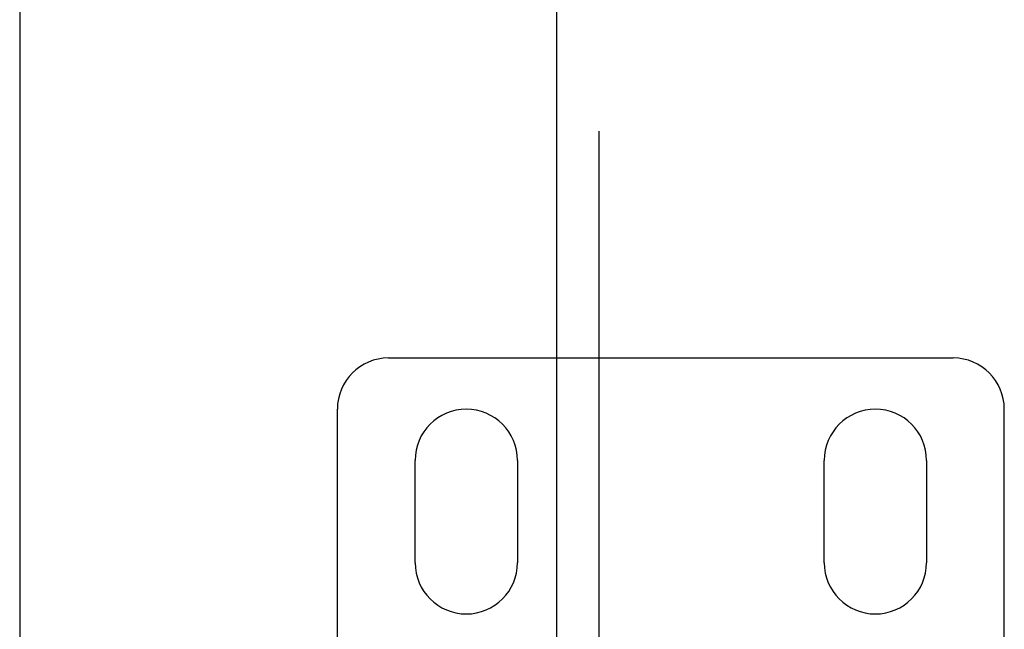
# Model space of a CAD drawing. Header units: inches. Extents: x 0 to 256, y 0 to 166.
# Tile 15 of 30: x 78.48 to 80.88, y 91.29 to 92.78. Entities that reach past the tile are written whole.
import ezdxf

# ---------------------------------------------------------------- set-up
doc = ezdxf.new("R2010")
doc.units = ezdxf.units.IN
doc.header["$LTSCALE"] = 14.074305
doc.header["$MEASUREMENT"] = 0
doc.linetypes.add('HIDDEN', pattern=[0.2, 0.1, -0.1])
for name, color, linetype in [('DEFAULT_2', 8, 'HIDDEN'), ('MAIN_OR_RIGHT_DOOR_ASSEMBLY', 7, 'CONTINUOUS'), ('SECONDARY_OR_LEFT_DOOR_ASSEMBLY', 7, 'CONTINUOUS')]:
    doc.layers.add(name, color=color, linetype=linetype)

msp = doc.modelspace()

# ---------------------------------------------------------------- linework, layer by layer
at = {"layer": 'DEFAULT_2', "color": 8, "linetype": 'HIDDEN'}
for p, q in [((79.3773, 91.9534), (80.7573, 91.9534)), ((79.2523, 90.9796), (79.2523, 91.8284)), ((80.8823, 90.9796), (80.8823, 91.8284)), ((79.4423, 91.4534), (79.4423, 91.7034)), ((79.6923, 91.7034), (79.6923, 91.4534)), ((80.4423, 91.4534), (80.4423, 91.7034)), ((80.6923, 91.7034), (80.6923, 91.4534))]:
    msp.add_line(p, q, dxfattribs=at)
for centre, start, end in [((79.3773, 91.8284), 90, 180), ((80.7573, 91.8284), 0, 90), ((79.5673, 91.7034), 0, 180), ((80.5673, 91.7034), 0, 180), ((79.5673, 91.4534), 180, 360), ((80.5673, 91.4534), 180, 360)]:
    msp.add_arc(centre, 0.125, start, end, dxfattribs=at)
at = {"layer": 'MAIN_OR_RIGHT_DOOR_ASSEMBLY', "color": 8, "linetype": 'HIDDEN'}
msp.add_line((79.8923, 79.8401), (79.8923, 99.3167), dxfattribs=at)
at = {"layer": 'MAIN_OR_RIGHT_DOOR_ASSEMBLY', "color": 3, "linetype": 'Continuous'}
msp.add_line((79.7883, 79.9951), (79.7883, 99.1617), dxfattribs=at)
at = {"layer": 'SECONDARY_OR_LEFT_DOOR_ASSEMBLY', "color": 3, "linetype": 'Continuous'}
msp.add_line((78.4758, 124.7244), (78.4758, 54.4324), dxfattribs=at)

doc.saveas('drawing.dxf')
